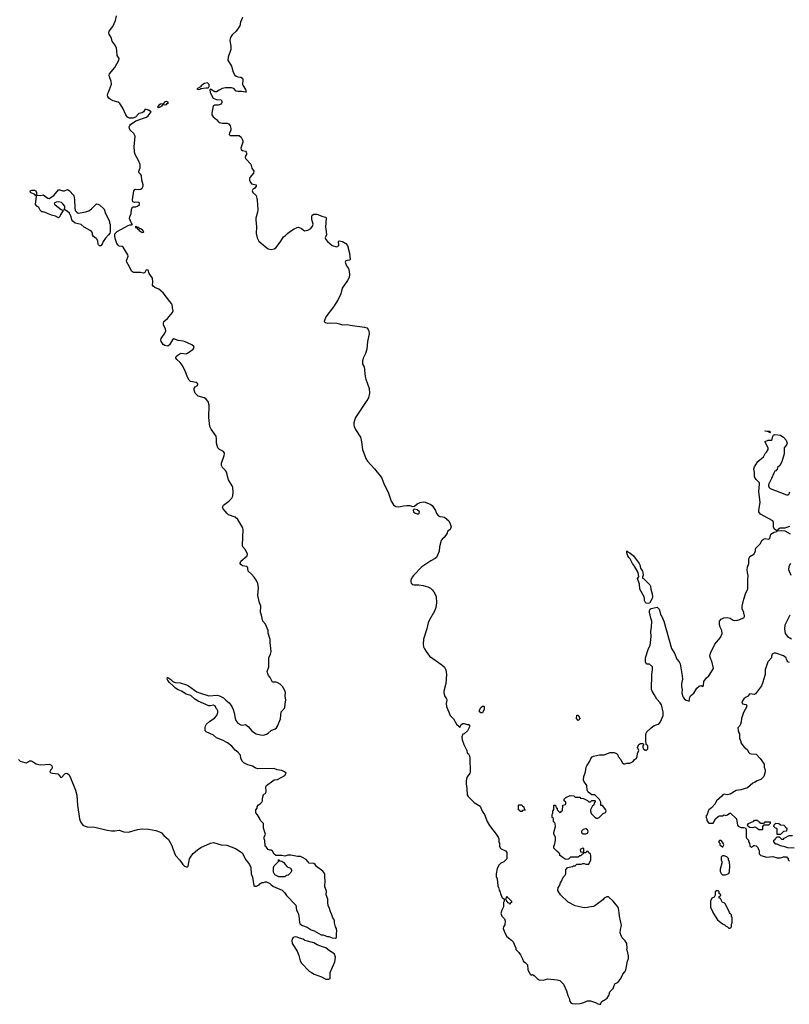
# Model space of a CAD drawing. Header units: inches. Extents: x 1861287 to 2052918, y 204622 to 437896.
# Tile 96 of 215: x 1914020 to 1924148, y 348792 to 361741. Entities that reach past the tile are written whole.
import ezdxf

# ---------------------------------------------------------------- set-up
doc = ezdxf.new("R2010")
doc.units = ezdxf.units.IN
doc.header["$MEASUREMENT"] = 0
for name, color, linetype in [('B9314', 7, 'Continuous'), ('B9315', 7, 'Continuous'), ('B9316', 7, 'Continuous'), ('B9324', 7, 'Continuous'), ('B9325', 7, 'Continuous')]:
    doc.layers.add(name, color=color, linetype=linetype)

msp = doc.modelspace()

# ---------------------------------------------------------------- linework, layer by layer
at = {"layer": 'B9314', "color": 5, "elevation": 180}
msp.add_lwpolyline([(1917680, 350000), (1917686, 349990), (1917695, 349955), (1917701, 349870), (1917708, 349850), (1917743, 349830), (1917805, 349805), (1917857, 349770), (1917897, 349757), (1917987, 349707), (1918010, 349706), (1918070, 349685), (1918090, 349683), (1918130, 349666), (1918176, 349664), (1918189, 349670), (1918189, 349730), (1918195, 349750), (1918188, 349790), (1918178, 349810), (1918163, 349863), (1918162, 349890), (1918155, 349910), (1918142, 349930), (1918129, 349970), (1918114, 350000)], dxfattribs=at)
msp.add_lwpolyline([(1917650, 349680), (1917621, 349670), (1917610, 349659), (1917602, 349630), (1917606, 349590), (1917671, 349490), (1917694, 349434), (1917710, 349362), (1917730, 349331), (1917831, 349230), (1917861, 349210), (1917896, 349190), (1917992, 349152), (1918050, 349122), (1918090, 349121), (1918108, 349130), (1918108, 349210), (1918169, 349350), (1918175, 349410), (1918165, 349450), (1918143, 349470), (1918095, 349495), (1918050, 349533), (1918006, 349546), (1917935, 349575), (1917890, 349600), (1917774, 349633), (1917749, 349650), (1917701, 349661), (1917670, 349676)], close=True, dxfattribs=at)
at = {"layer": 'B9315', "color": 5, "elevation": 180}
for points in [[(1918114, 350000), (1918109, 350009), (1918099, 350050), (1918081, 350090), (1918074, 350130), (1918074, 350174), (1918055, 350230), (1918058, 350278), (1918036, 350336), (1918035, 350370), (1918042, 350390), (1918042, 350430), (1918035, 350450), (1918035, 350510), (1918010, 350542), (1917926, 350606), (1917908, 350630), (1917890, 350642), (1917829, 350649), (1917810, 350668), (1917790, 350698), (1917743, 350723), (1917714, 350734), (1917675, 350735), (1917590, 350754), (1917550, 350754), (1917510, 350742), (1917470, 350748), (1917393, 350747), (1917370, 350766), (1917348, 350808), (1917330, 350818), (1917310, 350818), (1917290, 350828), (1917262, 350862), (1917249, 350870), (1917247, 350947), (1917238, 350970), (1917238, 350990), (1917255, 351030), (1917229, 351110), (1917228, 351170), (1917190, 351208), (1917178, 351238), (1917150, 351286), (1917126, 351310), (1917126, 351350), (1917146, 351370), (1917146, 351390), (1917163, 351417), (1917190, 351432), (1917208, 351450), (1917215, 351470), (1917216, 351504), (1917229, 351550), (1917258, 351570), (1917262, 351590), (1917258, 351650), (1917268, 351670), (1917350, 351731), (1917370, 351742), (1917413, 351747), (1917510, 351802), (1917526, 351830), (1917506, 351850), (1917470, 351868), (1917410, 351875), (1917370, 351893), (1917150, 351889), (1917120, 351900), (1917085, 351925), (1917022, 351942), (1916970, 351969), (1916949, 351989), (1916929, 352030), (1916924, 352070), (1916889, 352110), (1916856, 352136), (1916810, 352189), (1916753, 352230), (1916690, 352267), (1916610, 352296), (1916569, 352330), (1916475, 352375), (1916462, 352390), (1916459, 352430), (1916466, 352454), (1916475, 352470), (1916523, 352517), (1916585, 352555), (1916615, 352590), (1916628, 352630), (1916628, 352650), (1916618, 352670), (1916604, 352684), (1916595, 352710), (1916570, 352728), (1916530, 352718), (1916510, 352718), (1916370, 352779), (1916327, 352807), (1916274, 352854), (1916209, 352869), (1916148, 352910), (1916107, 352927), (1916070, 352950), (1916041, 352981), (1915990, 353024), (1915969, 353050), (1915962, 353070), (1915966, 353090), (1915970, 353091), (1916010, 353065), (1916036, 353036), (1916066, 353026), (1916130, 353021), (1916215, 352995), (1916241, 352981), (1916350, 352901), (1916388, 352888), (1916510, 352851), (1916617, 352857), (1916650, 352847), (1916701, 352821), (1916731, 352790), (1916778, 352758), (1916811, 352710), (1916831, 352671), (1916844, 352624), (1916854, 352550), (1916865, 352525), (1916891, 352491), (1916930, 352466), (1916950, 352461), (1916990, 352471), (1917030, 352441), (1917070, 352391), (1917110, 352361), (1917130, 352351), (1917190, 352336), (1917230, 352331), (1917270, 352346), (1917290, 352356), (1917330, 352391), (1917383, 352417), (1917399, 352430), (1917413, 352450), (1917452, 352548), (1917462, 352638), (1917509, 352691), (1917514, 352750), (1917524, 352790), (1917513, 352850), (1917516, 352890), (1917512, 352912), (1917479, 352970), (1917450, 353002), (1917410, 353024), (1917390, 353029), (1917349, 353029), (1917318, 353090), (1917295, 353115), (1917279, 353150), (1917275, 353170), (1917299, 353230), (1917298, 353350), (1917322, 353398), (1917329, 353430), (1917315, 353550), (1917315, 353590), (1917289, 353671), (1917288, 353710), (1917254, 353790), (1917221, 353830), (1917204, 353910), (1917190, 353950), (1917192, 354030), (1917176, 354070), (1917155, 354170), (1917163, 354270), (1917154, 354330), (1917132, 354372), (1917104, 354410), (1917070, 354450), (1917025, 354490), (1917024, 354530), (1917019, 354539), (1917009, 354549), (1916950, 354559), (1916930, 354574), (1916921, 354590), (1916924, 354610), (1916930, 354619), (1917014, 354690), (1917017, 354710), (1916990, 354769), (1916958, 354810), (1916951, 354830), (1916963, 355030), (1916958, 355058), (1916890, 355169), (1916857, 355197), (1916770, 355229), (1916750, 355245), (1916696, 355310), (1916689, 355330), (1916703, 355357), (1916772, 355408), (1916813, 355447), (1916826, 355474), (1916830, 355530), (1916824, 355590), (1916817, 355610), (1916770, 355690), (1916741, 355790), (1916730, 355812), (1916690, 355851), (1916678, 355878), (1916676, 355910), (1916713, 356010), (1916717, 356037), (1916711, 356051), (1916701, 356061), (1916649, 356089), (1916628, 356110), (1916609, 356170), (1916610, 356230), (1916604, 356263), (1916538, 356358), (1916523, 356390), (1916511, 356509), (1916513, 356670), (1916499, 356719), (1916470, 356753), (1916446, 356766), (1916370, 356790), (1916328, 356828), (1916315, 356870), (1916317, 356890), (1916330, 356913), (1916359, 356930), (1916365, 356950), (1916341, 356970), (1916270, 356984), (1916250, 356999), (1916232, 357030), (1916194, 357130), (1916157, 357197), (1916130, 357234), (1916087, 357270), (1916074, 357290), (1916080, 357310), (1916107, 357333), (1916145, 357355), (1916210, 357347), (1916230, 357355), (1916304, 357410), (1916315, 357430), (1916310, 357444), (1916287, 357467), (1916190, 357508), (1916170, 357515), (1916104, 357524), (1916050, 357543), (1916030, 357529), (1915990, 357465), (1915970, 357449), (1915930, 357455), (1915910, 357470), (1915894, 357490), (1915882, 357510), (1915877, 357530), (1915881, 357550), (1915930, 357617), (1915943, 357650), (1915941, 357670), (1915913, 357730), (1915911, 357750), (1915919, 357770), (1915965, 357810), (1916033, 357890), (1916041, 357910), (1916030, 357950), (1916032, 357970), (1916028, 357990), (1916017, 358010), (1915994, 358034), (1915910, 358150), (1915850, 358195), (1915799, 358219), (1915777, 358237), (1915768, 358250), (1915773, 358287), (1915770, 358342), (1915725, 358405), (1915710, 358449), (1915686, 358450), (1915665, 358415), (1915650, 358409), (1915610, 358416), (1915516, 358416), (1915492, 358432), (1915465, 358490), (1915429, 358550), (1915427, 358570), (1915448, 358630), (1915445, 358650), (1915384, 358750), (1915370, 358758), (1915330, 358763), (1915314, 358774), (1915299, 358799), (1915281, 358850), (1915273, 358890), (1915274, 358926), (1915303, 358957), (1915446, 359034), (1915470, 359041), (1915498, 359042), (1915506, 359050), (1915495, 359055), (1915481, 359081), (1915465, 359125), (1915469, 359150), (1915487, 359190), (1915492, 359248), (1915510, 359281), (1915550, 359278), (1915570, 359287), (1915595, 359310), (1915597, 359330), (1915590, 359337), (1915570, 359343), (1915530, 359339), (1915510, 359346), (1915504, 359370), (1915521, 359490), (1915534, 359506), (1915548, 359510), (1915590, 359506), (1915610, 359510), (1915633, 359527), (1915645, 359550), (1915646, 359570), (1915628, 359630), (1915623, 359690), (1915611, 359711), (1915589, 359730), (1915589, 359750), (1915606, 359794), (1915604, 359836), (1915585, 359890), (1915541, 359970), (1915532, 360000)], [(1917000, 360000), (1917000, 360000), (1917005, 359990), (1917005, 359970), (1916991, 359950), (1916986, 359930), (1916998, 359910), (1917061, 359841), (1917075, 359790), (1917101, 359750), (1917096, 359724), (1917050, 359666), (1917044, 359650), (1917045, 359630), (1917052, 359610), (1917070, 359584), (1917131, 359570), (1917133, 359550), (1917115, 359525), (1917090, 359509), (1917079, 359490), (1917089, 359470), (1917131, 359431), (1917146, 359366), (1917154, 359246), (1917150, 359210), (1917128, 359130), (1917126, 359110), (1917136, 359016), (1917132, 358930), (1917146, 358870), (1917168, 358828), (1917250, 358756), (1917290, 358728), (1917330, 358720), (1917370, 358727), (1917390, 358741), (1917410, 358763), (1917458, 358830), (1917490, 358884), (1917519, 358901), (1917544, 358930), (1917569, 358950), (1917634, 358990), (1917670, 359007), (1917691, 359011), (1917730, 358996), (1917770, 358965), (1917810, 358973), (1917850, 358995), (1917874, 359026), (1917881, 359050), (1917865, 359115), (1917864, 359150), (1917869, 359170), (1917890, 359184), (1917910, 359185), (1917930, 359183), (1918010, 359154), (1918046, 359146), (1918054, 359134), (1918044, 359010), (1918050, 358990), (1918057, 358910), (1918041, 358870), (1918047, 358850), (1918070, 358823), (1918132, 358770), (1918188, 358752), (1918218, 358770), (1918222, 358790), (1918215, 358810), (1918216, 358824), (1918226, 358834), (1918270, 358826), (1918310, 358796), (1918333, 358770), (1918361, 358670), (1918371, 358589), (1918360, 358580), (1918324, 358576), (1918312, 358568), (1918302, 358550), (1918322, 358502), (1918345, 358470), (1918358, 358430), (1918362, 358390), (1918356, 358350), (1918335, 358310), (1918264, 358210), (1918244, 358136), (1918210, 358059), (1918150, 357965), (1918048, 357832), (1918025, 357770), (1918040, 357760), (1918070, 357751), (1918110, 357756), (1918194, 357750), (1918230, 357743), (1918270, 357726), (1918330, 357733), (1918370, 357722), (1918559, 357699), (1918590, 357687), (1918608, 357668), (1918615, 357650), (1918619, 357610), (1918595, 357510), (1918590, 357410), (1918571, 357349), (1918541, 357290), (1918531, 357250), (1918531, 357230), (1918532, 357210), (1918554, 357174), (1918567, 357050), (1918575, 357015), (1918620, 356890), (1918624, 356830), (1918610, 356770), (1918589, 356731), (1918439, 356510), (1918424, 356470), (1918419, 356441), (1918418, 356410), (1918423, 356390), (1918441, 356350), (1918503, 356250), (1918518, 356190), (1918530, 356090), (1918575, 355970), (1918597, 355937), (1918690, 355834), (1918780, 355720), (1918819, 355619), (1918869, 355529), (1918908, 355408), (1918939, 355359), (1918970, 355340), (1919010, 355334), (1919070, 355349), (1919113, 355353), (1919152, 355352), (1919190, 355339), (1919215, 355345), (1919250, 355372), (1919290, 355393), (1919330, 355401), (1919358, 355398), (1919430, 355366), (1919450, 355351), (1919490, 355285), (1919506, 355246), (1919530, 355216), (1919550, 355207), (1919585, 355205), (1919610, 355198), (1919666, 355150), (1919687, 355110), (1919696, 355070), (1919685, 355035), (1919652, 355010), (1919645, 354990), (1919605, 354930), (1919578, 354910), (1919565, 354890), (1919545, 354810), (1919538, 354750), (1919520, 354700), (1919504, 354670), (1919486, 354654), (1919430, 354624), (1919313, 354547), (1919202, 354430), (1919186, 354410), (1919169, 354370), (1919167, 354350), (1919172, 354332), (1919192, 354312), (1919210, 354307), (1919271, 354309), (1919330, 354301), (1919390, 354283), (1919424, 354264), (1919450, 354242), (1919470, 354215), (1919490, 354178), (1919499, 354150), (1919505, 354070), (1919497, 354010), (1919478, 353962), (1919412, 353850), (1919396, 353810), (1919378, 353730), (1919335, 353595), (1919329, 353530), (1919335, 353495), (1919346, 353466), (1919369, 353430), (1919415, 353370), (1919577, 353257), (1919610, 353224), (1919629, 353190), (1919637, 353130), (1919628, 353012), (1919602, 352910), (1919601, 352890), (1919610, 352851), (1919635, 352810), (1919639, 352790), (1919633, 352750), (1919636, 352710), (1919684, 352590), (1919728, 352548), (1919770, 352476), (1919805, 352445), (1919810, 352432), (1919829, 352471), (1919850, 352486), (1919870, 352486), (1919910, 352472), (1919930, 352472), (1919940, 352460), (1919942, 352450), (1919911, 352390), (1919870, 352349), (1919850, 352346), (1919839, 352310), (1919845, 352270), (1919864, 352210), (1919903, 352130), (1919910, 352094), (1919925, 352085), (1919940, 352060), (1919945, 352025), (1919947, 351850), (1919943, 351830), (1919906, 351774), (1919896, 351730), (1919896, 351690), (1919906, 351630), (1919908, 351548), (1919923, 351523), (1919990, 351455), (1920000, 351448)], [(1914004, 352010), (1914026, 351990), (1914090, 351970), (1914111, 351969), (1914150, 351992), (1914170, 351992), (1914190, 351984), (1914236, 351956), (1914270, 351944), (1914299, 351941), (1914408, 351948), (1914430, 351941), (1914443, 351930), (1914447, 351910), (1914441, 351890), (1914426, 351870), (1914418, 351850), (1914430, 351838), (1914451, 351831), (1914523, 351823), (1914554, 351790), (1914558, 351778), (1914570, 351774), (1914616, 351824), (1914630, 351831), (1914650, 351827), (1914670, 351810), (1914690, 351771), (1914756, 351610), (1914770, 351542), (1914781, 351410), (1914809, 351230), (1914820, 351190), (1914850, 351150), (1914870, 351137), (1914910, 351125), (1915010, 351122), (1915170, 351082), (1915230, 351072), (1915270, 351072), (1915330, 351080), (1915390, 351061), (1915450, 351056), (1915570, 351092), (1915630, 351100), (1915714, 351094), (1915810, 351077), (1915860, 351060), (1915887, 351047), (1915917, 351010), (1915980, 350960), (1916022, 350882), (1916031, 350850), (1916071, 350750), (1916126, 350686), (1916165, 350630), (1916190, 350607), (1916210, 350598), (1916230, 350602), (1916235, 350610), (1916256, 350704), (1916278, 350742), (1916304, 350776), (1916358, 350822), (1916405, 350855), (1916530, 350912), (1916570, 350920), (1916670, 350890), (1916745, 350885), (1916859, 350839), (1916923, 350803), (1916946, 350786), (1916998, 350690), (1917044, 350630), (1917060, 350590), (1917066, 350510), (1917083, 350463), (1917102, 350350), (1917110, 350345), (1917135, 350345), (1917170, 350362), (1917182, 350378), (1917208, 350392), (1917227, 350393), (1917250, 350402), (1917270, 350402), (1917310, 350382), (1917330, 350362), (1917362, 350342), (1917474, 350294), (1917503, 350263), (1917530, 350221), (1917654, 350094), (1917663, 350030), (1917680, 350000)]]:
    msp.add_lwpolyline(points, dxfattribs=at)
for points in [[(1914790, 359198), (1914890, 359212), (1914931, 359229), (1914966, 359254), (1915030, 359319), (1915050, 359317), (1915070, 359305), (1915133, 359250), (1915151, 359191), (1915202, 359090), (1915202, 359070), (1915212, 359048), (1915212, 358950), (1915205, 358935), (1915191, 358910), (1915150, 358868), (1915118, 358822), (1915106, 358790), (1915090, 358769), (1915070, 358769), (1915059, 358779), (1915053, 358790), (1915048, 358830), (1915040, 358850), (1915025, 358865), (1914990, 358890), (1914979, 358910), (1914979, 358930), (1914969, 358949), (1914949, 358970), (1914870, 359012), (1914828, 359048), (1914750, 359067), (1914721, 359090), (1914708, 359110), (1914697, 359150), (1914675, 359195), (1914650, 359220), (1914604, 359244), (1914612, 359268), (1914612, 359290), (1914590, 359320), (1914570, 359335), (1914530, 359347), (1914498, 359342), (1914476, 359330), (1914479, 359310), (1914485, 359305), (1914565, 359245), (1914592, 359232), (1914554, 359170), (1914548, 359152), (1914530, 359133), (1914490, 359155), (1914438, 359170), (1914388, 359190), (1914370, 359202), (1914330, 359215), (1914310, 359215), (1914290, 359235), (1914270, 359269), (1914244, 359290), (1914230, 359310), (1914242, 359422), (1914230, 359428), (1914220, 359440), (1914162, 359470), (1914158, 359490), (1914182, 359498), (1914217, 359497), (1914231, 359491), (1914241, 359470), (1914242, 359442), (1914252, 359432), (1914290, 359431), (1914330, 359439), (1914390, 359396), (1914410, 359391), (1914470, 359431), (1914530, 359502), (1914550, 359505), (1914590, 359491), (1914609, 359491), (1914650, 359506), (1914670, 359496), (1914731, 359430), (1914742, 359370), (1914744, 359270), (1914752, 359232), (1914770, 359211)], [(1915550, 359026), (1915542, 359018), (1915545, 359010), (1915564, 359004), (1915567, 358990), (1915583, 358983), (1915591, 358970), (1915618, 358950), (1915630, 358943), (1915650, 358945), (1915652, 358952), (1915642, 358970), (1915614, 358990), (1915596, 358996), (1915578, 359010), (1915555, 359015)], [(1919210, 355302), (1919198, 355290), (1919201, 355270), (1919226, 355250), (1919250, 355241), (1919270, 355243), (1919279, 355250), (1919282, 355270), (1919250, 355295)], [(1917430, 350468), (1917376, 350496), (1917358, 350530), (1917358, 350590), (1917370, 350614), (1917426, 350670), (1917426, 350690), (1917430, 350694), (1917438, 350678), (1917470, 350674), (1917497, 350657), (1917512, 350630), (1917541, 350601), (1917584, 350584), (1917602, 350550), (1917590, 350526), (1917554, 350490), (1917533, 350487), (1917510, 350468)]]:
    msp.add_lwpolyline(points, close=True, dxfattribs=at)
at = {"layer": 'B9316', "color": 5, "elevation": 180}
for points in [[(1915532, 360000), (1915530, 360010), (1915527, 360070), (1915538, 360210), (1915524, 360244), (1915476, 360290), (1915466, 360310), (1915462, 360330), (1915468, 360350), (1915478, 360362), (1915548, 360412), (1915690, 360459), (1915710, 360476), (1915749, 360530), (1915714, 360550), (1915670, 360564), (1915650, 360529), (1915630, 360517), (1915590, 360507), (1915543, 360457), (1915510, 360444), (1915466, 360446), (1915441, 360461), (1915416, 360490), (1915377, 360577), (1915339, 360639), (1915315, 360655), (1915250, 360674), (1915217, 360690), (1915193, 360710), (1915179, 360730), (1915176, 360750), (1915179, 360770), (1915191, 360789), (1915229, 360891), (1915224, 360930), (1915200, 360990), (1915199, 361010), (1915204, 361030), (1915270, 361112), (1915326, 361210), (1915327, 361230), (1915301, 361270), (1915300, 361330), (1915293, 361370), (1915272, 361410), (1915237, 361457), (1915226, 361506), (1915197, 361550), (1915194, 361570), (1915199, 361590), (1915246, 361650), (1915282, 361730), (1915294, 361790)], [(1916950, 361770), (1916925, 361710), (1916919, 361661), (1916870, 361590), (1916818, 361542), (1916795, 361505), (1916786, 361470), (1916798, 361390), (1916797, 361350), (1916765, 361250), (1916757, 361210), (1916806, 361130), (1916830, 361050), (1916853, 361013), (1916870, 360998), (1916889, 360989), (1916930, 360984), (1916950, 360970), (1916956, 360950), (1916951, 360890), (1916959, 360870), (1916990, 360825), (1917001, 360790), (1916990, 360786), (1916937, 360797), (1916890, 360796), (1916870, 360801), (1916836, 360836), (1916807, 360847), (1916730, 360843), (1916685, 360835), (1916644, 360816), (1916610, 360792), (1916590, 360793), (1916530, 360828), (1916523, 360817), (1916528, 360790), (1916550, 360739), (1916568, 360710), (1916610, 360690), (1916670, 360687), (1916682, 360670), (1916681, 360650), (1916670, 360628), (1916630, 360618), (1916582, 360618), (1916564, 360610), (1916548, 360510), (1916550, 360490), (1916565, 360465), (1916610, 360430), (1916636, 360396), (1916647, 360387), (1916690, 360380), (1916750, 360381), (1916774, 360370), (1916790, 360344), (1916800, 360310), (1916799, 360290), (1916779, 360250), (1916776, 360230), (1916790, 360216), (1916910, 360217), (1916936, 360196), (1916948, 360170), (1916955, 360150), (1916955, 360130), (1916931, 360050), (1916934, 360034), (1916950, 360019), (1916991, 360011), (1917000, 360000)]]:
    msp.add_lwpolyline(points, dxfattribs=at)
for points in [[(1916490, 360909), (1916450, 360900), (1916430, 360889), (1916408, 360870), (1916401, 360859), (1916352, 360830), (1916370, 360824), (1916390, 360827), (1916404, 360836), (1916470, 360847), (1916495, 360845), (1916509, 360851), (1916514, 360866), (1916513, 360890)], [(1915950, 360664), (1915930, 360659), (1915910, 360634), (1915874, 360630), (1915850, 360619), (1915832, 360590), (1915850, 360586), (1915895, 360610), (1915900, 360620), (1915910, 360625), (1915930, 360622), (1915950, 360626), (1915961, 360639), (1915978, 360650)]]:
    msp.add_lwpolyline(points, close=True, dxfattribs=at)
at = {"layer": 'B9324', "color": 5, "elevation": 180}
for points in [[(1920354, 350000), (1920351, 349990), (1920365, 349950), (1920398, 349918), (1920408, 349890), (1920403, 349837), (1920386, 349810), (1920381, 349790), (1920404, 349730), (1920430, 349684), (1920494, 349634), (1920513, 349613), (1920547, 349530), (1920551, 349511), (1920590, 349472), (1920610, 349442), (1920638, 349390), (1920650, 349354), (1920670, 349342), (1920702, 349310), (1920705, 349250), (1920732, 349192), (1920750, 349174), (1920770, 349182), (1920790, 349172), (1920831, 349131), (1920856, 349116), (1920910, 349111), (1920970, 349127), (1921094, 349114), (1921130, 349103), (1921177, 349057), (1921217, 348970), (1921234, 348910), (1921250, 348872), (1921258, 348830), (1921271, 348810), (1921290, 348801), (1921330, 348798), (1921397, 348803), (1921445, 348815), (1921490, 348836), (1921530, 348839), (1921597, 348817), (1921630, 348798), (1921650, 348792), (1921666, 348794), (1921666, 348806), (1921676, 348824), (1921698, 348842), (1921710, 348845), (1921750, 348872), (1921775, 348910), (1921785, 348955), (1921830, 349002), (1921842, 349038), (1921856, 349064), (1921890, 349078), (1921929, 349130), (1921958, 349190), (1921983, 349217), (1921995, 349245), (1922019, 349361), (1922030, 349394), (1922033, 349430), (1922018, 349490), (1922008, 349510), (1922015, 349530), (1922009, 349590), (1921990, 349628), (1921950, 349666), (1921930, 349706), (1921924, 349730), (1921926, 349774), (1921939, 349830), (1921914, 349950), (1921908, 350000)], [(1923143, 350000), (1923205, 349905), (1923270, 349852), (1923297, 349837), (1923310, 349822), (1923333, 349813), (1923350, 349794), (1923370, 349794), (1923386, 349810), (1923387, 349847), (1923395, 349865), (1923398, 349890), (1923398, 349930), (1923388, 349950), (1923387, 349967), (1923370, 349986), (1923363, 350000)]]:
    msp.add_lwpolyline(points, dxfattribs=at)
at = {"layer": 'B9325', "color": 5, "elevation": 180}
for points in [[(1921908, 350000), (1921901, 350050), (1921892, 350072), (1921870, 350102), (1921830, 350148), (1921770, 350206), (1921747, 350207), (1921712, 350190), (1921694, 350166), (1921590, 350085), (1921570, 350077), (1921511, 350069), (1921490, 350063), (1921450, 350061), (1921329, 350089), (1921237, 350137), (1921135, 350230), (1921102, 350290), (1921108, 350330), (1921122, 350350), (1921135, 350390), (1921150, 350412), (1921174, 350466), (1921198, 350490), (1921208, 350510), (1921206, 350570), (1921222, 350578), (1921227, 350593), (1921296, 350604), (1921310, 350614), (1921330, 350614), (1921350, 350634), (1921410, 350634), (1921430, 350642), (1921450, 350642), (1921470, 350634), (1921510, 350634), (1921538, 350690), (1921538, 350710), (1921535, 350750), (1921530, 350766), (1921507, 350787), (1921502, 350802), (1921490, 350806), (1921478, 350802), (1921470, 350786), (1921438, 350782), (1921434, 350770), (1921418, 350762), (1921410, 350746), (1921390, 350746), (1921370, 350726), (1921270, 350726), (1921240, 350700), (1921210, 350698), (1921170, 350718), (1921150, 350738), (1921126, 350750), (1921126, 350770), (1921106, 350790), (1921102, 350802), (1921090, 350806), (1921050, 350846), (1921048, 350870), (1921056, 350884), (1921069, 350950), (1921069, 350990), (1921049, 351030), (1921049, 351050), (1921069, 351130), (1921067, 351167), (1921062, 351182), (1921046, 351190), (1921046, 351230), (1921042, 351242), (1921026, 351250), (1921026, 351290), (1921036, 351304), (1921038, 351330), (1921047, 351353), (1921049, 351410), (1921071, 351411), (1921078, 351378), (1921092, 351372), (1921094, 351350), (1921130, 351314), (1921142, 351318), (1921148, 351332), (1921162, 351338), (1921168, 351412), (1921202, 351418), (1921206, 351430), (1921206, 351450), (1921186, 351470), (1921186, 351490), (1921206, 351510), (1921263, 351537), (1921312, 351532), (1921330, 351514), (1921390, 351514), (1921402, 351502), (1921440, 351500), (1921492, 351472), (1921510, 351454), (1921530, 351454), (1921550, 351474), (1921590, 351474), (1921594, 351470), (1921594, 351450), (1921578, 351442), (1921574, 351410), (1921558, 351402), (1921544, 351376), (1921532, 351350), (1921531, 351330), (1921542, 351302), (1921590, 351252), (1921610, 351242), (1921630, 351242), (1921646, 351250), (1921698, 351302), (1921730, 351314), (1921738, 351330), (1921735, 351350), (1921690, 351406), (1921667, 351407), (1921666, 351450), (1921650, 351486), (1921590, 351546), (1921548, 351548), (1921530, 351558), (1921503, 351583), (1921489, 351609), (1921482, 351670), (1921445, 351725), (1921440, 351740), (1921444, 351790), (1921464, 351850), (1921474, 351910), (1921482, 351930), (1921522, 351990), (1921535, 352025), (1921554, 352046), (1921570, 352056), (1921650, 352071), (1921710, 352071), (1921790, 352105), (1921844, 352104), (1921872, 352092), (1921890, 352074), (1921894, 352050), (1921931, 352011), (1921950, 351974), (1921970, 351954), (1921990, 351954), (1922010, 351962), (1922050, 351962), (1922095, 351985), (1922109, 352011), (1922138, 352030), (1922147, 352053), (1922148, 352090), (1922168, 352130), (1922148, 352170), (1922169, 352211), (1922190, 352222), (1922220, 352220), (1922234, 352210), (1922222, 352190), (1922222, 352170), (1922230, 352154), (1922250, 352134), (1922270, 352134), (1922286, 352150), (1922286, 352190), (1922266, 352210), (1922266, 352230), (1922258, 352250), (1922258, 352330), (1922269, 352370), (1922328, 352430), (1922370, 352458), (1922423, 352477), (1922435, 352485), (1922454, 352506), (1922488, 352592), (1922488, 352632), (1922464, 352730), (1922450, 352755), (1922403, 352803), (1922370, 352868), (1922342, 352910), (1922335, 352930), (1922337, 353130), (1922349, 353190), (1922348, 353230), (1922310, 353266), (1922270, 353266), (1922256, 353296), (1922255, 353350), (1922294, 353470), (1922317, 353510), (1922332, 353628), (1922324, 353696), (1922335, 353750), (1922339, 353830), (1922324, 353870), (1922319, 353910), (1922306, 353950), (1922306, 353970), (1922319, 353990), (1922330, 353999), (1922410, 354016), (1922436, 353990), (1922458, 353910), (1922471, 353890), (1922496, 353830), (1922597, 353470), (1922635, 353410), (1922667, 353330), (1922697, 353297), (1922711, 353271), (1922739, 353110), (1922741, 353070), (1922731, 353010), (1922731, 352971), (1922739, 352930), (1922735, 352890), (1922742, 352850), (1922751, 352830), (1922770, 352806), (1922790, 352791), (1922822, 352782), (1922830, 352774), (1922839, 352830), (1922849, 352851), (1922890, 352886), (1922933, 352950), (1922962, 352978), (1922990, 352985), (1923010, 352972), (1923017, 352983), (1923024, 353036), (1923056, 353084), (1923090, 353111), (1923149, 353210), (1923148, 353232), (1923130, 353306), (1923115, 353330), (1923102, 353370), (1923109, 353410), (1923169, 353530), (1923243, 353617), (1923264, 353670), (1923259, 353710), (1923239, 353750), (1923229, 353790), (1923230, 353832), (1923250, 353858), (1923285, 353875), (1923330, 353881), (1923370, 353871), (1923410, 353845), (1923430, 353838), (1923470, 353842), (1923550, 353874), (1923558, 353890), (1923558, 353910), (1923549, 353929), (1923548, 353950), (1923529, 353989), (1923529, 354030), (1923550, 354122), (1923577, 354203), (1923601, 354250), (1923600, 354370), (1923607, 354430), (1923596, 354470), (1923593, 354507), (1923599, 354541), (1923617, 354590), (1923616, 354650), (1923623, 354670), (1923630, 354681), (1923682, 354710), (1923702, 354750), (1923702, 354770), (1923709, 354791), (1923768, 354852), (1923788, 354890), (1923809, 354911), (1923830, 354918), (1923870, 354911), (1923890, 354918), (1923905, 354975), (1923950, 355001), (1923986, 355010), (1923982, 355022), (1923970, 355026), (1923947, 355047), (1923940, 355070), (1923939, 355130), (1923929, 355149), (1923770, 355239), (1923747, 355267), (1923747, 355290), (1923763, 355390), (1923746, 355534), (1923746, 355550), (1923753, 355570), (1923755, 355650), (1923710, 355695), (1923689, 355730), (1923689, 355790), (1923683, 355830), (1923690, 355862), (1923735, 355930), (1923808, 355990), (1923830, 356034), (1923848, 356052), (1923868, 356090), (1923868, 356110), (1923830, 356186), (1923830, 356194), (1923870, 356211), (1923907, 356213), (1923922, 356218), (1923928, 356250), (1923942, 356278), (1923956, 356284), (1924030, 356278), (1924050, 356266), (1924070, 356251), (1924107, 356210), (1924119, 356170), (1924111, 356150), (1924078, 356110), (1924081, 356030), (1924050, 355928), (1924024, 355876), (1923994, 355850), (1923990, 355826), (1923978, 355822), (1923970, 355806), (1923958, 355802), (1923944, 355776), (1923914, 355706), (1923872, 355630), (1923872, 355610), (1923882, 355590), (1923897, 355577), (1924110, 355491), (1924130, 355491), (1924142, 355498), (1924155, 355530)], [(1924150, 355074), (1924110, 355064), (1924090, 355054), (1924028, 355052), (1923992, 355030), (1923998, 355018), (1924050, 355023), (1924090, 355021), (1924160, 354980)], [(1924165, 354590), (1924141, 354550), (1924136, 354510), (1924170, 354434)], [(1924156, 353910), (1924090, 353778), (1924083, 353730), (1924095, 353670), (1924107, 353650), (1924126, 353630), (1924177, 353597)], [(1924150, 353288), (1924130, 353298), (1924118, 353310), (1924109, 353329), (1924108, 353350), (1924070, 353374), (1923970, 353409), (1923950, 353409), (1923923, 353397), (1923912, 353370), (1923912, 353350), (1923864, 353296), (1923832, 353190), (1923832, 353130), (1923824, 353116), (1923801, 353030), (1923780, 352980), (1923705, 352875), (1923690, 352868), (1923630, 352873), (1923598, 352842), (1923570, 352829), (1923550, 352809), (1923524, 352770), (1923530, 352743), (1923576, 352736), (1923585, 352730), (1923591, 352710), (1923544, 352630), (1923519, 352550), (1923515, 352505), (1923505, 352475), (1923492, 352450), (1923472, 352430), (1923473, 352393), (1923484, 352364), (1923494, 352350), (1923492, 352290), (1923512, 352250), (1923512, 352230), (1923552, 352172), (1923570, 352162), (1923597, 352137), (1923612, 352110), (1923630, 352092), (1923650, 352085), (1923710, 352082), (1923766, 352026), (1923818, 351950), (1923818, 351910), (1923830, 351874), (1923831, 351849), (1923811, 351789), (1923772, 351750), (1923727, 351733), (1923690, 351709), (1923670, 351702), (1923599, 351641), (1923510, 351612), (1923450, 351603), (1923370, 351555), (1923331, 351549), (1923290, 351554), (1923272, 351548), (1923262, 351530), (1923190, 351466), (1923174, 351430), (1923124, 351376), (1923090, 351348), (1923078, 351330), (1923065, 351290), (1923052, 351270), (1923052, 351250), (1923062, 351230), (1923062, 351210), (1923070, 351194), (1923090, 351174), (1923147, 351173), (1923178, 351230), (1923210, 351262), (1923230, 351272), (1923270, 351272), (1923290, 351282), (1923310, 351274), (1923336, 351284), (1923370, 351312), (1923451, 351230), (1923465, 351150), (1923475, 351135), (1923510, 351118), (1923550, 351118), (1923572, 351112), (1923582, 351090), (1923582, 350990), (1923590, 350974), (1923612, 350950), (1923612, 350930), (1923622, 350910), (1923630, 350874), (1923650, 350854), (1923667, 350873), (1923680, 350880), (1923690, 350882), (1923710, 350874), (1923733, 350853), (1923740, 350840), (1923751, 350811), (1923752, 350772), (1923760, 350760), (1923774, 350750), (1923850, 350727), (1923930, 350735), (1923990, 350718), (1924030, 350718), (1924070, 350731), (1924112, 350732), (1924118, 350718), (1924133, 350713), (1924134, 350690), (1924150, 350674)], [(1920000, 351448), (1920078, 351398), (1920108, 351330), (1920135, 351290), (1920170, 351198), (1920202, 351142), (1920291, 351030), (1920318, 350990), (1920325, 350970), (1920325, 350925), (1920332, 350910), (1920332, 350872), (1920342, 350850), (1920357, 350837), (1920411, 350811), (1920431, 350790), (1920430, 350706), (1920390, 350666), (1920350, 350648), (1920330, 350628), (1920304, 350576), (1920291, 350510), (1920291, 350471), (1920304, 350444), (1920312, 350350), (1920322, 350330), (1920330, 350294), (1920340, 350280), (1920350, 350234), (1920370, 350194), (1920385, 350185), (1920394, 350170), (1920394, 350150), (1920387, 350130), (1920387, 350073), (1920360, 350020), (1920354, 350000)], [(1924210, 350846), (1924130, 350849), (1924090, 350864), (1924030, 350875), (1923990, 350898), (1923970, 350898), (1923946, 350930), (1923946, 350950), (1923962, 350958), (1923967, 350973), (1923990, 350994), (1924013, 350993), (1924044, 350964), (1924070, 350962), (1924082, 350978), (1924148, 351012), (1924190, 351014)], [(1923363, 350000), (1923308, 350108), (1923290, 350126), (1923269, 350129), (1923242, 350182), (1923226, 350190), (1923226, 350210), (1923242, 350218), (1923246, 350230), (1923226, 350250), (1923226, 350270), (1923210, 350286), (1923190, 350286), (1923174, 350270), (1923173, 350227), (1923157, 350203), (1923130, 350186), (1923112, 350150), (1923112, 350070), (1923142, 350002), (1923143, 350000)]]:
    msp.add_lwpolyline(points, dxfattribs=at)
for points in [[(1923890, 356308), (1923882, 356322), (1923826, 356330), (1923830, 356334), (1923890, 356331), (1923894, 356310)], [(1922290, 354061), (1922266, 354066), (1922255, 354075), (1922243, 354103), (1922244, 354130), (1922239, 354150), (1922179, 354250), (1922176, 354316), (1922149, 354390), (1922167, 354413), (1922161, 354470), (1922112, 354552), (1922084, 354590), (1922052, 354652), (1922034, 354670), (1922022, 354690), (1922009, 354731), (1922010, 354754), (1922022, 354742), (1922050, 354731), (1922096, 354690), (1922170, 354591), (1922181, 354570), (1922191, 354530), (1922215, 354490), (1922221, 354470), (1922224, 354436), (1922214, 354410), (1922218, 354398), (1922230, 354394), (1922270, 354354), (1922311, 354310), (1922321, 354290), (1922327, 354250), (1922345, 354190), (1922347, 354153), (1922341, 354130), (1922310, 354069)], [(1920090, 352626), (1920066, 352650), (1920090, 352694), (1920110, 352714), (1920130, 352714), (1920134, 352710), (1920133, 352673), (1920110, 352626)], [(1921370, 352526), (1921348, 352550), (1921350, 352594), (1921370, 352594), (1921390, 352554), (1921390, 352546)], [(1920630, 351328), (1920608, 351328), (1920602, 351342), (1920586, 351350), (1920586, 351410), (1920590, 351414), (1920630, 351414), (1920638, 351398), (1920654, 351390), (1920658, 351358), (1920672, 351350), (1920670, 351346), (1920638, 351342)], [(1923770, 351174), (1923810, 351174), (1923822, 351178), (1923830, 351192), (1923894, 351190), (1923894, 351170), (1923873, 351147), (1923810, 351146), (1923794, 351130), (1923794, 351090), (1923790, 351086), (1923748, 351088), (1923723, 351103), (1923715, 351115), (1923700, 351120), (1923690, 351122), (1923670, 351115), (1923630, 351118), (1923606, 351130), (1923598, 351150), (1923610, 351172), (1923679, 351201), (1923690, 351214), (1923730, 351214), (1923738, 351198), (1923753, 351193), (1923758, 351178)], [(1921470, 351098), (1921434, 351090), (1921412, 351070), (1921414, 351050), (1921433, 351033), (1921470, 351032), (1921490, 351042), (1921498, 351050), (1921502, 351070), (1921490, 351088)], [(1923990, 351026), (1923986, 351030), (1923986, 351090), (1923982, 351102), (1923967, 351107), (1923946, 351130), (1923947, 351153), (1923970, 351174), (1924010, 351172), (1924032, 351152), (1924074, 351150), (1924094, 351130), (1924098, 351118), (1924114, 351110), (1924113, 351067), (1924070, 351066), (1924030, 351026)], [(1923250, 350946), (1923230, 350946), (1923214, 350930), (1923234, 350910), (1923234, 350890), (1923254, 350870), (1923270, 350862), (1923275, 350865), (1923286, 350890), (1923278, 350910), (1923270, 350926)], [(1921430, 350846), (1921394, 350830), (1921398, 350798), (1921430, 350794), (1921442, 350798), (1921446, 350810), (1921442, 350842)], [(1923290, 350746), (1923270, 350746), (1923253, 350727), (1923252, 350690), (1923262, 350670), (1923262, 350650), (1923238, 350570), (1923240, 350540), (1923252, 350512), (1923270, 350494), (1923310, 350494), (1923330, 350502), (1923350, 350514), (1923360, 350540), (1923365, 350610), (1923360, 350660), (1923346, 350690), (1923346, 350710), (1923326, 350730)], [(1920470, 350106), (1920462, 350122), (1920450, 350126), (1920420, 350160), (1920418, 350170), (1920430, 350214), (1920438, 350198), (1920450, 350194), (1920494, 350150), (1920494, 350130), (1920478, 350122)]]:
    msp.add_lwpolyline(points, close=True, dxfattribs=at)

doc.saveas('drawing.dxf')
